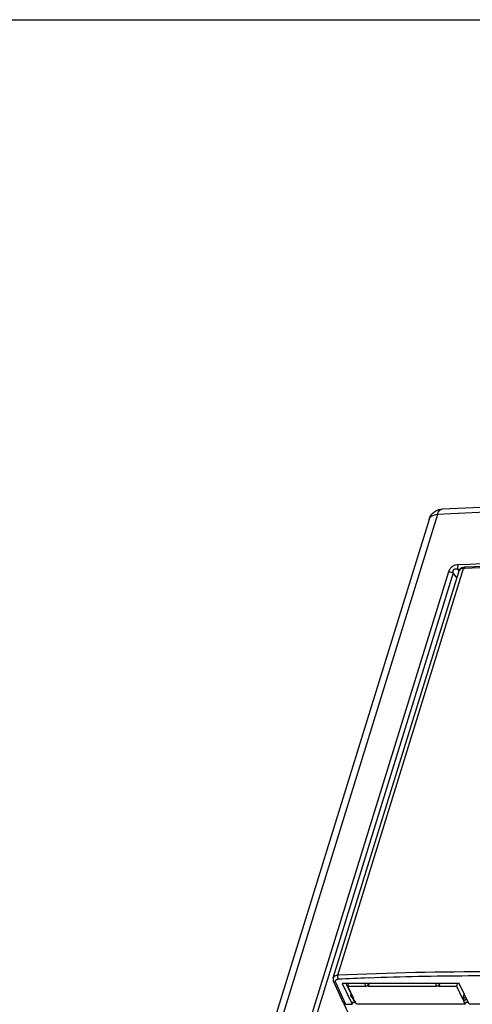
# Model space of a CAD drawing. Header units: inches. Extents: x 0 to 22, y 0 to 17.
# Tile 60 of 71: x 14.1 to 15.5, y 14.1 to 17. Entities that reach past the tile are written whole.
import ezdxf

# ---------------------------------------------------------------- set-up
doc = ezdxf.new("R2010")
doc.units = ezdxf.units.IN
doc.header["$LTSCALE"] = 1.21
doc.header["$MEASUREMENT"] = 0
doc.layers.get('0').update_dxf_attribs({"linetype": 'CONTINUOUS'})
doc.layers.add('DRAFT', color=7, linetype='CONTINUOUS')

msp = doc.modelspace()

# ---------------------------------------------------------------- linework, layer by layer
at = {"color": 7, "linetype": 'Continuous'}
for p, q in [((0, 17), (22, 17)), ((15.3813, 15.5692), (15.3813, 15.5692)), ((15.3428, 15.539), (14.6619, 13.3357)), ((15.0629, 14.1986), (15.4306, 15.3884)), ((15.4465, 15.3989), (15.4438, 15.3986)), ((15.4465, 15.3989), (15.4465, 15.3989)), ((15.0928, 14.1241), (15.0637, 14.1885)), ((15.0928, 14.124), (15.1705, 13.9584)), ((15.0984, 14.1211), (15.118, 14.1211)), ((15.4525, 14.1262), (15.4511, 14.1288))]:
    msp.add_line(p, q, dxfattribs=at)
at = {"color": 9, "linetype": 'Continuous'}
for p, q in [((15.3672, 15.5529), (14.6863, 13.3496)), ((15.3997, 15.3856), (14.878, 13.6975)), ((15.413, 15.3829), (14.9027, 13.7317)), ((15.0762, 14.206), (15.4438, 15.3957)), ((15.4243, 15.368), (15.413, 15.3829)), ((15.4272, 15.3935), (15.4339, 15.3939)), ((15.4309, 15.3886), (15.4272, 15.3935)), ((15.4438, 15.3957), (15.4467, 15.3958)), ((15.0693, 14.1855), (15.0984, 14.1211))]:
    msp.add_line(p, q, dxfattribs=at)
at = {"color": 7, "linetype": 'Continuous'}
for points in [[(16.6941, 15.5692), (16.3613, 15.5827), (16.0278, 15.5873), (15.6994, 15.5827), (15.3813, 15.5692)], [(15.8021, 15.4081), (15.6835, 15.4066), (15.5631, 15.4035), (15.4465, 15.3989)], [(15.4438, 15.3986), (15.4385, 15.397), (15.4344, 15.3943), (15.4316, 15.3907), (15.4306, 15.3884)], [(15.063, 14.1986), (15.0625, 14.1965), (15.0628, 14.1912), (15.0637, 14.1885)]]:
    msp.add_lwpolyline(points, dxfattribs=at)
at = {"color": 9, "linetype": 'Continuous'}
for centre, radius, start, end in [((15.845, 6.8031), 8.6019, 90.30277, 92.65442), ((15.4822, 5.7685), 8.4472, 89.6752, 92.75524), ((15.4717, 6.0859), 8.1179, 92.15831, 92.78542), ((15.4817, 5.7723), 8.4316, 90.167, 92.14594), ((15.4828, 5.5098), 8.6941, 89.47373, 90.16952)]:
    msp.add_arc(centre, radius, start, end, dxfattribs=at)
at = {"color": 7, "linetype": 'Continuous'}
for centre, ratio, start_param, end_param in [((15.1004, 14.1277), 0.721441, 3.073272, 4.115022), ((15.1005, 14.1277), 0.721326, 3.118676, 4.114837)]:
    msp.add_ellipse(centre, major_axis=(0.00757, 0.00372), ratio=ratio, start_param=start_param, end_param=end_param, dxfattribs=at)
msp.add_open_spline([(15.3428, 15.539), (15.3441, 15.5432), (15.3479, 15.5511), (15.3569, 15.5606), (15.3684, 15.5671), (15.377, 15.5689), (15.3813, 15.5692)], degree=3, knots=[0, 0, 0, 0, 0.249938, 0.499919, 0.749864, 1, 1, 1, 1], dxfattribs=at)
at = {"color": 9, "linetype": 'Continuous'}
for points, knots in [([(15.3672, 15.5529), (15.3642, 15.5527), (15.3587, 15.5519), (15.3513, 15.5491), (15.3465, 15.5454), (15.344, 15.5419), (15.3431, 15.54), (15.3428, 15.539)], [0, 0, 0, 0, 0.300167, 0.563861, 0.792603, 0.897837, 1, 1, 1, 1]), ([(16.6823, 15.5529), (16.4599, 15.5649), (16.0213, 15.5772), (15.5827, 15.5653), (15.3672, 15.5529)], [0, 0, 0, 0, 0.507848, 1, 1, 1, 1]), ([(15.3672, 15.5529), (15.3679, 15.5552), (15.3695, 15.5594), (15.3724, 15.5639), (15.3751, 15.5665), (15.3771, 15.5679), (15.3791, 15.5689), (15.3806, 15.5691), (15.3813, 15.5692)], [0, 0, 0, 0, 0.314951, 0.584698, 0.701379, 0.807548, 0.905846, 1, 1, 1, 1]), ([(15.4283, 15.4066), (15.4256, 15.4065), (15.42, 15.4056), (15.4147, 15.4033), (15.4122, 15.4018)], [0, 0, 0, 0, 0.485511, 1, 1, 1, 1]), ([(15.4272, 15.3935), (15.427, 15.3958), (15.4269, 15.4002), (15.4276, 15.4046), (15.4283, 15.4066)], [0, 0, 0, 0, 0.52432, 1, 1, 1, 1]), ([(15.4283, 15.4066), (15.6081, 15.4167), (15.9725, 15.4265), (16.3369, 15.4165), (16.5209, 15.4066)], [0, 0, 0, 0, 0.494163, 1, 1, 1, 1]), ([(15.4122, 15.4018), (15.4091, 15.3999), (15.4038, 15.3951), (15.4006, 15.3887), (15.3997, 15.3856)], [0, 0, 0, 0, 0.52748, 1, 1, 1, 1]), ([(15.3997, 15.3856), (15.4019, 15.3857), (15.4065, 15.3853), (15.4109, 15.3839), (15.413, 15.3829)], [0, 0, 0, 0, 0.488202, 1, 1, 1, 1]), ([(15.413, 15.3829), (15.4129, 15.3838), (15.4129, 15.3856), (15.4132, 15.3882), (15.414, 15.3904), (15.4151, 15.392), (15.4161, 15.393), (15.4174, 15.3938), (15.4193, 15.3944), (15.4217, 15.3947), (15.4245, 15.3943), (15.4263, 15.3938), (15.4272, 15.3935)], [0, 0, 0, 0, 0.116828, 0.235975, 0.35921, 0.423195, 0.488815, 0.555231, 0.621417, 0.750996, 0.876893, 1, 1, 1, 1]), ([(15.4438, 15.3957), (15.4422, 15.3956), (15.4392, 15.3952), (15.4352, 15.3938), (15.4326, 15.3918), (15.4312, 15.39), (15.4308, 15.389), (15.4306, 15.3884)], [0, 0, 0, 0, 0.302195, 0.566871, 0.794879, 0.899119, 1, 1, 1, 1]), ([(15.4465, 15.3989), (15.4463, 15.3988), (15.4457, 15.3986), (15.4449, 15.3979), (15.4443, 15.3969), (15.444, 15.3961), (15.4438, 15.3957)], [0, 0, 0, 0, 0.188715, 0.409548, 0.679471, 1, 1, 1, 1]), ([(15.0647, 14.2016), (15.0645, 14.2014), (15.0638, 14.2005), (15.0632, 14.1994), (15.063, 14.1986)], [0, 0, 0, 0, 0.257583, 1, 1, 1, 1]), ([(15.0762, 14.206), (15.075, 14.2059), (15.0727, 14.2056), (15.0686, 14.2046), (15.0659, 14.203), (15.0647, 14.2016)], [0, 0, 0, 0, 0.287849, 0.551358, 1, 1, 1, 1]), ([(15.0772, 14.1942), (15.0758, 14.1941), (15.0737, 14.1938), (15.0713, 14.1926), (15.07, 14.1915), (15.0691, 14.1902), (15.0687, 14.1887), (15.0687, 14.187), (15.0691, 14.186), (15.0693, 14.1855)], [0, 0, 0, 0, 0.30248, 0.433447, 0.551792, 0.661315, 0.768105, 0.879157, 1, 1, 1, 1]), ([(15.0762, 14.206), (15.0759, 14.205), (15.0756, 14.203), (15.0756, 14.1999), (15.0761, 14.1968), (15.0768, 14.195), (15.0772, 14.1942)], [0, 0, 0, 0, 0.244258, 0.513676, 0.775818, 1, 1, 1, 1]), ([(15.0693, 14.1855), (15.0687, 14.1855), (15.0675, 14.1856), (15.0658, 14.1862), (15.0645, 14.1872), (15.0639, 14.188), (15.0637, 14.1885)], [0, 0, 0, 0, 0.278679, 0.536576, 0.774299, 1, 1, 1, 1])]:
    msp.add_open_spline(points, degree=3, knots=knots, dxfattribs=at)
at = {"layer": 'DRAFT', "color": 7, "linetype": 'Continuous'}
for p, q in [((15.0891, 14.1821), (15.118, 14.1211)), ((15.4312, 14.1821), (15.0891, 14.1821)), ((15.1148, 14.1518), (15.1005, 14.1821)), ((15.1065, 14.1821), (15.1052, 14.1737)), ((15.1227, 14.1371), (15.1052, 14.1737)), ((15.1052, 14.1737), (15.1566, 14.1737)), ((15.1553, 14.1821), (15.1558, 14.1754)), ((15.1566, 14.1737), (15.1558, 14.1754)), ((15.1558, 14.1754), (15.1637, 14.1754)), ((15.1639, 14.1821), (15.1637, 14.1754)), ((15.1637, 14.1754), (15.1644, 14.1737)), ((15.1674, 14.1821), (15.1644, 14.1737)), ((15.1644, 14.1737), (15.3638, 14.1737)), ((15.3625, 14.1821), (15.363, 14.1754)), ((15.3638, 14.1737), (15.363, 14.1754)), ((15.363, 14.1754), (15.3709, 14.1754)), ((15.3711, 14.1821), (15.3709, 14.1754)), ((15.3709, 14.1754), (15.3716, 14.1737)), ((15.3746, 14.1821), (15.3716, 14.1737)), ((15.3716, 14.1737), (15.423, 14.1737)), ((15.426, 14.1821), (15.423, 14.1737)), ((15.423, 14.1737), (15.4403, 14.1371)), ((15.4602, 14.1211), (15.4312, 14.1821)), ((15.1148, 14.1518), (15.1135, 14.1475)), ((15.1167, 14.1409), (15.1135, 14.1475)), ((15.1135, 14.1475), (15.121, 14.1371)), ((15.1148, 14.1518), (15.1156, 14.1518)), ((15.1167, 14.1409), (15.1236, 14.1318)), ((15.1236, 14.1318), (15.121, 14.1371)), ((15.121, 14.1371), (15.1227, 14.1371)), ((15.4455, 14.1518), (15.4403, 14.1371)), ((15.4403, 14.1371), (15.442, 14.1371)), ((15.442, 14.1371), (15.4496, 14.1433)), ((15.442, 14.1371), (15.4444, 14.1318)), ((15.4444, 14.1318), (15.4525, 14.1373)), ((15.1207, 14.1288), (15.118, 14.1211)), ((15.1279, 14.1262), (15.1198, 14.1262)), ((15.1222, 14.1262), (15.1207, 14.1288)), ((15.1252, 14.1318), (15.1236, 14.1318)), ((15.1269, 14.1262), (15.1242, 14.1318)), ((15.1303, 14.1211), (15.1252, 14.1318)), ((15.4479, 14.1211), (15.1303, 14.1211)), ((15.4429, 14.1318), (15.4479, 14.1211)), ((15.4444, 14.1318), (15.4429, 14.1318)), ((15.4511, 14.1288), (15.4479, 14.1211)), ((15.4578, 14.1262), (15.45, 14.1262)), ((15.5621, 14.1211), (15.4602, 14.1211))]:
    msp.add_line(p, q, dxfattribs=at)

doc.saveas('drawing.dxf')
